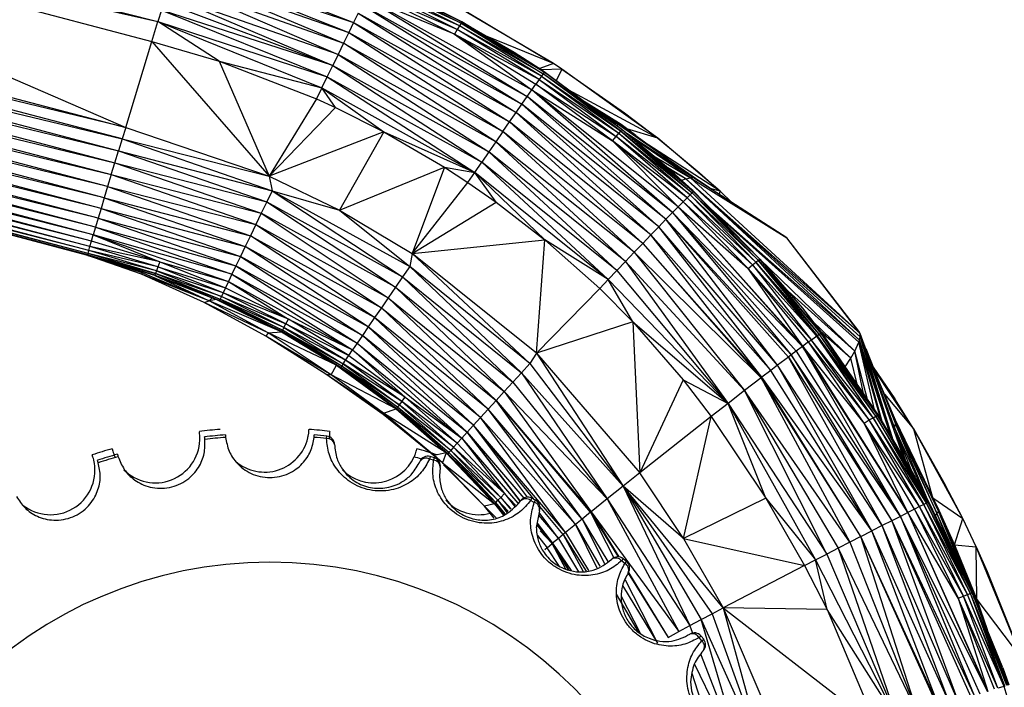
# Paper-space layout '_Izquierda' of a CAD drawing. Header units: millimetres. Extents: x -138 to 1808, y -70 to 65.
# Tile 17 of 21: x 4 to 27, y 6 to 22. Entities that reach past the tile are written whole.
import ezdxf

# ---------------------------------------------------------------- set-up
doc = ezdxf.new("R2010")
doc.units = ezdxf.units.MM

psp = doc.layouts.new('_Izquierda')

# ---------------------------------------------------------------- linework, layer by layer
at = {"color": 7, "linetype": 'Continuous', "lineweight": 25}
for p, q in [((-19.525, 26.131), (6.12, 19.47)), ((-6.543, 25.348), (6.869, 21.927)), ((-6.643, 24.993), (6.12, 19.47)), ((-6.643, 24.993), (6.728, 21.462)), ((-6.643, 24.993), (6.869, 21.927)), ((7.351, 23.502), (11.415, 21.903)), ((7.283, 23.281), (11.302, 21.67)), ((7.283, 23.281), (11.415, 21.903)), ((7.226, 23.095), (11.181, 21.423)), ((7.226, 23.095), (11.302, 21.67)), ((11.701, 23.045), (13.933, 21.922)), ((11.903, 22.896), (13.912, 21.888)), ((13.933, 21.922), (11.903, 22.896)), ((13.933, 21.922), (11.922, 22.932)), ((6.12, 19.47), (-7.294, 22.706)), ((6.035, 19.202), (-7.294, 22.706)), ((7.152, 22.854), (11.057, 21.166)), ((7.152, 22.854), (11.181, 21.423)), ((13.825, 21.743), (11.828, 22.745)), ((13.876, 21.829), (11.828, 22.745)), ((13.876, 21.829), (11.872, 22.834)), ((13.912, 21.888), (11.872, 22.834)), ((-7.372, 22.428), (6.035, 19.202)), ((-7.372, 22.428), (5.951, 18.927)), ((7.061, 22.557), (10.93, 20.905)), ((11.057, 21.166), (7.061, 22.557)), ((11.699, 22.484), (15.449, 20.186)), ((11.699, 22.484), (15.557, 20.341)), ((13.759, 21.631), (11.699, 22.484)), ((11.77, 22.628), (13.759, 21.631)), ((13.825, 21.743), (11.77, 22.628)), ((16.059, 20.951), (13.531, 22.446)), ((6.95, 22.192), (6.869, 21.927)), ((6.95, 22.192), (10.803, 20.643)), ((10.93, 20.905), (6.95, 22.192)), ((7.008, 22.381), (10.93, 20.905)), ((11.616, 22.314), (15.325, 20.008)), ((11.616, 22.314), (15.449, 20.186)), ((-7.45, 22.147), (5.867, 18.648)), ((-7.45, 22.147), (5.951, 18.927)), ((11.52, 22.119), (11.415, 21.903)), ((11.52, 22.119), (15.189, 19.811)), ((11.52, 22.119), (15.325, 20.008)), ((14.062, 22.144), (16.059, 20.951)), ((-7.527, 21.868), (5.783, 18.371)), ((-7.527, 21.868), (5.867, 18.648)), ((6.728, 21.462), (6.869, 21.927)), ((8.289, 21.006), (6.869, 21.927)), ((6.869, 21.927), (10.678, 20.384)), ((6.869, 21.927), (10.803, 20.643)), ((11.415, 21.903), (11.302, 21.67)), ((11.415, 21.903), (15.041, 19.597)), ((11.415, 21.903), (15.189, 19.811)), ((13.825, 21.743), (13.759, 21.631)), ((13.876, 21.829), (13.825, 21.743)), ((15.724, 20.579), (13.825, 21.743)), ((15.781, 20.66), (13.825, 21.743)), ((13.912, 21.888), (13.876, 21.829)), ((15.781, 20.66), (13.876, 21.829)), ((15.821, 20.717), (13.876, 21.829)), ((13.933, 21.922), (13.912, 21.888)), ((13.912, 21.888), (15.821, 20.717)), ((15.844, 20.749), (13.912, 21.888)), ((15.844, 20.749), (13.933, 21.922)), ((13.933, 21.922), (15.146, 21.22)), ((5.701, 18.098), (-7.603, 21.593)), ((-7.603, 21.593), (5.783, 18.371)), ((11.302, 21.67), (11.181, 21.423)), ((11.302, 21.67), (14.884, 19.371)), ((11.302, 21.67), (15.041, 19.597)), ((13.759, 21.631), (15.557, 20.341)), ((13.759, 21.631), (15.649, 20.473)), ((15.724, 20.579), (13.759, 21.631)), ((16.059, 20.951), (14.522, 21.582)), ((5.622, 17.836), (-7.675, 21.329)), ((5.701, 18.098), (-7.675, 21.329)), ((6.12, 19.47), (6.728, 21.462)), ((6.728, 21.462), (8.289, 21.006)), ((6.728, 21.462), (9.456, 18.333)), ((11.181, 21.423), (11.057, 21.166)), ((14.722, 19.137), (11.181, 21.423)), ((11.181, 21.423), (14.884, 19.371)), ((5.622, 17.836), (-7.742, 21.08)), ((5.549, 17.588), (-7.742, 21.08)), ((11.057, 21.166), (10.93, 20.905)), ((11.057, 21.166), (14.557, 18.898)), ((14.722, 19.137), (11.057, 21.166)), ((15.146, 21.22), (15.844, 20.749)), ((15.146, 21.22), (15.729, 20.843)), ((5.549, 17.588), (-7.804, 20.85)), ((5.481, 17.359), (-7.804, 20.85)), ((8.289, 21.006), (9.456, 18.333)), ((8.289, 21.006), (10.555, 20.131)), ((8.289, 21.006), (10.678, 20.384)), ((10.803, 20.643), (10.93, 20.905)), ((10.93, 20.905), (14.391, 18.658)), ((10.93, 20.905), (14.557, 18.898)), ((15.729, 20.843), (15.844, 20.749)), ((17.646, 19.419), (15.729, 20.843)), ((16.059, 20.951), (15.739, 20.835)), ((16.252, 20.825), (15.782, 20.803)), ((16.252, 20.825), (16.059, 20.951)), ((16.252, 20.825), (16.125, 20.549)), ((18.487, 19.222), (16.252, 20.825)), ((16.252, 20.825), (17.709, 19.808)), ((5.481, 17.359), (-7.859, 20.643)), ((5.42, 17.154), (-7.859, 20.643)), ((10.678, 20.384), (10.803, 20.643)), ((10.803, 20.643), (14.228, 18.421)), ((10.803, 20.643), (14.391, 18.658)), ((15.781, 20.66), (15.724, 20.579)), ((15.821, 20.717), (15.781, 20.66)), ((15.781, 20.66), (17.575, 19.335)), ((15.781, 20.66), (17.62, 19.388)), ((15.844, 20.749), (15.821, 20.717)), ((17.62, 19.388), (15.821, 20.717)), ((17.646, 19.419), (15.821, 20.717)), ((17.646, 19.419), (15.844, 20.749)), ((5.42, 17.154), (-7.906, 20.462)), ((5.367, 16.973), (-7.906, 20.462)), ((10.678, 20.384), (10.555, 20.131)), ((10.678, 20.384), (12.118, 19.364)), ((10.678, 20.384), (14.228, 18.421)), ((10.992, 19.931), (10.678, 20.384)), ((15.557, 20.341), (15.649, 20.473)), ((15.724, 20.579), (15.649, 20.473)), ((17.43, 19.159), (15.649, 20.473)), ((15.649, 20.473), (17.512, 19.259)), ((15.724, 20.579), (17.512, 19.259)), ((15.724, 20.579), (17.575, 19.335)), ((5.323, 16.822), (-7.974, 20.187)), ((5.288, 16.699), (-7.974, 20.187)), ((5.367, 16.973), (-7.944, 20.31)), ((5.323, 16.822), (-7.944, 20.31)), ((10.555, 20.131), (9.456, 18.333)), ((10.555, 20.131), (10.992, 19.931)), ((15.325, 20.008), (15.449, 20.186)), ((15.449, 20.186), (15.557, 20.341)), ((18.673, 17.333), (15.449, 20.186)), ((18.824, 17.488), (15.449, 20.186)), ((18.824, 17.488), (15.557, 20.341)), ((18.958, 17.623), (15.557, 20.341)), ((15.557, 20.341), (17.43, 19.159)), ((18.487, 19.222), (16.413, 20.335)), ((5.246, 16.542), (-8.014, 19.994)), ((5.238, 16.506), (-8.014, 19.994)), ((5.24, 16.495), (-8.014, 19.994)), ((5.263, 16.606), (-8.009, 20.03)), ((5.246, 16.542), (-8.009, 20.03)), ((5.263, 16.606), (-7.996, 20.094)), ((5.288, 16.699), (-7.996, 20.094)), ((9.456, 18.333), (10.992, 19.931)), ((10.992, 19.931), (12.118, 19.364)), ((15.189, 19.811), (15.325, 20.008)), ((18.505, 17.16), (15.325, 20.008)), ((18.673, 17.333), (15.325, 20.008)), ((17.631, 19.535), (16.713, 20.112)), ((16.855, 20.006), (17.631, 19.535)), ((16.88, 19.988), (17.606, 19.544)), ((15.041, 19.597), (15.189, 19.811)), ((18.323, 16.973), (15.189, 19.811)), ((18.505, 17.16), (15.189, 19.811)), ((17.031, 19.876), (17.606, 19.544)), ((17.561, 19.534), (17.209, 19.743)), ((17.561, 19.534), (17.297, 19.678)), ((17.709, 19.808), (18.487, 19.222)), ((6.12, 19.47), (6.035, 19.202)), ((6.12, 19.47), (9.456, 18.333)), ((14.884, 19.371), (15.041, 19.597)), ((18.132, 16.774), (15.041, 19.597)), ((18.323, 16.973), (15.041, 19.597)), ((17.517, 19.514), (17.561, 19.534)), ((17.561, 19.534), (17.606, 19.544)), ((19.36, 18.279), (17.561, 19.534)), ((17.606, 19.544), (18.937, 18.574)), ((17.606, 19.544), (17.631, 19.535)), ((17.973, 19.277), (17.631, 19.535)), ((12.118, 19.364), (9.456, 18.333)), ((12.118, 19.364), (11.084, 17.546)), ((12.118, 19.364), (13.526, 18.542)), ((12.118, 19.364), (14.228, 18.421)), ((14.884, 19.371), (14.722, 19.137)), ((17.934, 16.567), (14.884, 19.371)), ((18.132, 16.774), (14.884, 19.371)), ((17.43, 19.159), (17.512, 19.259)), ((17.512, 19.259), (17.575, 19.335)), ((19.163, 17.829), (17.512, 19.259)), ((19.234, 17.898), (17.512, 19.259)), ((17.62, 19.388), (17.575, 19.335)), ((17.575, 19.335), (19.234, 17.898)), ((17.575, 19.335), (19.284, 17.945)), ((17.62, 19.388), (17.646, 19.419)), ((17.62, 19.388), (19.284, 17.945)), ((19.314, 17.971), (17.62, 19.388)), ((19.314, 17.971), (17.646, 19.419)), ((18.733, 18.516), (17.646, 19.419)), ((17.749, 19.333), (19.36, 18.279)), ((19.315, 18.296), (17.76, 19.324)), ((18.487, 19.222), (17.767, 19.432)), ((19.242, 18.296), (17.812, 19.28)), ((19.931, 17.989), (18.487, 19.222)), ((18.487, 19.222), (19.446, 18.418)), ((6.035, 19.202), (5.951, 18.927)), ((6.035, 19.202), (9.456, 18.333)), ((6.035, 19.202), (9.522, 17.996)), ((14.722, 19.137), (14.557, 18.898)), ((17.732, 16.356), (14.722, 19.137)), ((17.934, 16.567), (14.722, 19.137)), ((17.43, 19.159), (18.958, 17.623)), ((19.071, 17.737), (17.43, 19.159)), ((19.163, 17.829), (17.43, 19.159)), ((19.931, 17.989), (18.274, 19.058)), ((5.867, 18.648), (5.951, 18.927)), ((5.951, 18.927), (9.396, 17.736)), ((5.951, 18.927), (9.522, 17.996)), ((14.557, 18.898), (14.391, 18.658)), ((14.557, 18.898), (17.53, 16.143)), ((17.732, 16.356), (14.557, 18.898)), ((18.385, 18.805), (19.242, 18.296)), ((5.783, 18.371), (5.867, 18.648)), ((5.867, 18.648), (9.269, 17.473)), ((5.867, 18.648), (9.396, 17.736)), ((11.084, 17.546), (13.526, 18.542)), ((13.526, 18.542), (12.777, 16.535)), ((13.526, 18.542), (14.068, 18.189)), ((13.526, 18.542), (14.228, 18.421)), ((14.228, 18.421), (14.391, 18.658)), ((14.391, 18.658), (17.331, 15.933)), ((17.53, 16.143), (14.391, 18.658)), ((5.783, 18.371), (5.701, 18.098)), ((5.783, 18.371), (9.142, 17.21)), ((5.783, 18.371), (9.269, 17.473)), ((9.456, 18.333), (9.522, 17.996)), ((9.456, 18.333), (11.084, 17.546)), ((14.068, 18.189), (14.228, 18.421)), ((15.859, 16.859), (14.228, 18.421)), ((14.726, 17.73), (14.228, 18.421)), ((17.331, 15.933), (14.228, 18.421)), ((19.135, 18.272), (18.718, 18.53)), ((19.314, 17.971), (18.733, 18.516)), ((18.733, 18.516), (19.279, 18.021)), ((19.135, 18.272), (18.779, 18.475)), ((19.446, 18.418), (19.931, 17.989)), ((5.701, 18.098), (5.622, 17.836)), ((5.701, 18.098), (9.142, 17.21)), ((5.701, 18.098), (9.018, 16.952)), ((12.777, 16.535), (14.068, 18.189)), ((14.068, 18.189), (14.726, 17.73)), ((19.135, 18.272), (19.04, 18.238)), ((19.135, 18.272), (19.242, 18.296)), ((23.187, 14.601), (19.135, 18.272)), ((23.169, 14.526), (19.135, 18.272)), ((23.188, 14.68), (19.135, 18.272)), ((23.188, 14.68), (19.242, 18.296)), ((23.187, 14.683), (19.242, 18.296)), ((19.242, 18.296), (21.48, 16.906)), ((19.315, 18.296), (19.242, 18.296)), ((21.48, 16.906), (19.315, 18.296)), ((19.36, 18.279), (19.315, 18.296)), ((19.693, 18.053), (19.36, 18.279)), ((9.522, 17.996), (9.396, 17.736)), ((9.522, 17.996), (11.084, 17.546)), ((9.522, 17.996), (12.719, 16.233)), ((9.522, 17.996), (12.554, 15.994)), ((19.163, 17.829), (19.234, 17.898)), ((19.284, 17.945), (19.234, 17.898)), ((20.763, 16.341), (19.234, 17.898)), ((19.234, 17.898), (20.818, 16.384)), ((19.279, 18.021), (19.314, 17.971)), ((20.852, 16.408), (19.279, 18.021)), ((19.314, 17.971), (19.284, 17.945)), ((19.284, 17.945), (20.818, 16.384)), ((19.284, 17.945), (20.852, 16.408)), ((20.852, 16.408), (19.314, 17.971)), ((19.931, 17.989), (19.702, 18.047)), ((19.916, 17.91), (19.931, 17.989)), ((20.203, 17.726), (19.931, 17.989)), ((5.622, 17.836), (5.549, 17.588)), ((5.622, 17.836), (9.018, 16.952)), ((5.622, 17.836), (8.898, 16.704)), ((9.396, 17.736), (9.269, 17.473)), ((9.396, 17.736), (12.554, 15.994)), ((9.396, 17.736), (12.388, 15.753)), ((12.777, 16.535), (14.726, 17.73)), ((14.726, 17.73), (15.859, 16.859)), ((18.958, 17.623), (18.824, 17.488)), ((19.071, 17.737), (18.958, 17.623)), ((21.844, 14.379), (18.958, 17.623)), ((21.852, 14.385), (18.958, 17.623)), ((18.958, 17.623), (20.583, 16.193)), ((19.163, 17.829), (19.071, 17.737)), ((20.583, 16.193), (19.071, 17.737)), ((20.684, 16.278), (19.071, 17.737)), ((20.684, 16.278), (19.163, 17.829)), ((20.763, 16.341), (19.163, 17.829)), ((5.549, 17.588), (5.481, 17.359)), ((5.549, 17.588), (8.786, 16.47)), ((5.549, 17.588), (8.898, 16.704)), ((9.269, 17.473), (9.142, 17.21)), ((12.388, 15.753), (9.269, 17.473)), ((9.269, 17.473), (12.222, 15.512)), ((11.084, 17.546), (12.719, 16.233)), ((11.084, 17.546), (12.777, 16.535)), ((18.824, 17.488), (18.673, 17.333)), ((18.824, 17.488), (21.58, 14.182)), ((18.824, 17.488), (21.695, 14.268)), ((21.844, 14.379), (18.824, 17.488)), ((19.715, 17.574), (23.169, 14.526)), ((23.153, 14.48), (19.796, 17.491)), ((5.481, 17.359), (5.42, 17.154)), ((5.481, 17.359), (8.682, 16.253)), ((5.481, 17.359), (8.786, 16.47)), ((9.142, 17.21), (9.018, 16.952)), ((9.142, 17.21), (12.222, 15.512)), ((9.142, 17.21), (12.06, 15.275)), ((18.505, 17.16), (18.323, 16.973)), ((18.673, 17.333), (18.505, 17.16)), ((21.106, 13.823), (18.505, 17.16)), ((21.265, 13.945), (18.505, 17.16)), ((21.265, 13.945), (18.673, 17.333)), ((18.673, 17.333), (21.516, 14.134)), ((21.58, 14.182), (18.673, 17.333)), ((5.323, 16.822), (5.367, 16.973)), ((5.42, 17.154), (5.367, 16.973)), ((8.589, 16.058), (5.367, 16.973)), ((5.367, 16.973), (8.508, 15.888)), ((5.367, 16.973), (6.911, 16.347)), ((5.42, 17.154), (8.682, 16.253)), ((5.42, 17.154), (8.589, 16.058)), ((9.018, 16.952), (8.898, 16.704)), ((9.018, 16.952), (12.06, 15.275)), ((11.903, 15.048), (9.018, 16.952)), ((18.323, 16.973), (18.132, 16.774)), ((20.9, 13.665), (18.323, 16.973)), ((21.106, 13.823), (18.323, 16.973)), ((5.288, 16.699), (5.323, 16.822)), ((6.911, 16.347), (5.323, 16.822)), ((8.898, 16.704), (8.786, 16.47)), ((11.903, 15.048), (8.898, 16.704)), ((11.756, 14.833), (8.898, 16.704)), ((12.777, 16.535), (15.859, 16.859)), ((15.665, 14.227), (15.859, 16.859)), ((15.859, 16.859), (17.137, 15.728)), ((17.331, 15.933), (15.859, 16.859)), ((18.132, 16.774), (17.934, 16.567)), ((18.132, 16.774), (20.881, 13.651)), ((20.9, 13.665), (18.132, 16.774)), ((23.187, 14.683), (21.48, 16.906)), ((23.156, 14.734), (21.48, 16.906)), ((6.485, 16.06), (5.194, 16.507)), ((5.238, 16.506), (5.246, 16.542)), ((6.799, 16.039), (5.238, 16.506)), ((5.238, 16.506), (6.81, 16.074)), ((5.24, 16.495), (5.238, 16.506)), ((5.24, 16.495), (6.799, 16.039)), ((6.797, 16.029), (5.24, 16.495)), ((5.246, 16.542), (5.263, 16.606)), ((6.833, 16.136), (5.246, 16.542)), ((6.81, 16.074), (5.246, 16.542)), ((5.263, 16.606), (5.288, 16.699)), ((6.833, 16.136), (5.263, 16.606)), ((6.866, 16.227), (5.263, 16.606)), ((6.911, 16.347), (5.288, 16.699)), ((6.866, 16.227), (5.288, 16.699)), ((6.503, 16.087), (5.302, 16.477)), ((12.777, 16.535), (12.719, 16.233)), ((12.777, 16.535), (15.511, 13.981)), ((15.665, 14.227), (12.777, 16.535)), ((17.934, 16.567), (17.732, 16.356)), ((17.934, 16.567), (20.498, 13.354)), ((20.881, 13.651), (17.934, 16.567)), ((6.911, 16.347), (6.866, 16.227)), ((6.911, 16.347), (8.508, 15.888)), ((6.911, 16.347), (8.44, 15.744)), ((8.682, 16.253), (8.589, 16.058)), ((8.786, 16.47), (8.682, 16.253)), ((11.62, 14.634), (8.682, 16.253)), ((8.682, 16.253), (11.497, 14.455)), ((11.756, 14.833), (8.786, 16.47)), ((8.786, 16.47), (11.62, 14.634)), ((17.732, 16.356), (17.53, 16.143)), ((17.732, 16.356), (20.114, 13.056)), ((17.732, 16.356), (20.498, 13.354)), ((20.583, 16.193), (20.684, 16.278)), ((20.684, 16.278), (20.763, 16.341)), ((20.684, 16.278), (22.05, 14.529)), ((22.181, 14.62), (20.684, 16.278)), ((20.763, 16.341), (20.818, 16.384)), ((22.181, 14.62), (20.763, 16.341)), ((22.241, 14.66), (20.763, 16.341)), ((20.763, 16.341), (22.194, 14.629)), ((20.818, 16.384), (20.852, 16.408)), ((22.241, 14.66), (20.818, 16.384)), ((20.818, 16.384), (22.275, 14.68)), ((23.058, 14.269), (20.846, 16.413)), ((22.275, 14.68), (20.852, 16.408)), ((20.852, 16.408), (21.842, 15.267)), ((6.485, 16.06), (6.503, 16.087)), ((7.945, 15.401), (6.485, 16.06)), ((8.056, 15.437), (6.485, 16.06)), ((6.503, 16.087), (6.493, 16.12)), ((8.056, 15.437), (6.503, 16.087)), ((6.799, 16.039), (6.797, 16.029)), ((6.797, 16.029), (8.303, 15.445)), ((6.797, 16.029), (8.132, 15.509)), ((6.797, 16.029), (8.056, 15.437)), ((6.81, 16.074), (6.799, 16.039)), ((6.799, 16.039), (8.303, 15.445)), ((6.799, 16.039), (8.317, 15.479)), ((6.833, 16.136), (6.81, 16.074)), ((6.81, 16.074), (8.317, 15.479)), ((8.345, 15.54), (6.81, 16.074)), ((6.866, 16.227), (6.833, 16.136)), ((6.833, 16.136), (8.345, 15.54)), ((8.385, 15.628), (6.833, 16.136)), ((8.385, 15.628), (6.866, 16.227)), ((6.866, 16.227), (8.44, 15.744)), ((8.589, 16.058), (8.508, 15.888)), ((8.589, 16.058), (11.497, 14.455)), ((8.589, 16.058), (11.391, 14.298)), ((12.719, 16.233), (12.554, 15.994)), ((15.511, 13.981), (12.719, 16.233)), ((12.719, 16.233), (15.314, 13.767)), ((17.53, 16.143), (17.331, 15.933)), ((17.53, 16.143), (20.114, 13.056)), ((21.852, 14.385), (20.583, 16.193)), ((21.986, 14.483), (20.583, 16.193)), ((20.583, 16.193), (22.05, 14.529)), ((8.508, 15.888), (8.44, 15.744)), ((8.508, 15.888), (11.391, 14.298)), ((8.508, 15.888), (9.906, 15.016)), ((12.554, 15.994), (12.388, 15.753)), ((12.554, 15.994), (15.314, 13.767)), ((12.554, 15.994), (15.115, 13.551)), ((17.137, 15.728), (17.331, 15.933)), ((17.903, 14.955), (17.331, 15.933)), ((20.114, 13.056), (17.331, 15.933)), ((8.385, 15.628), (8.345, 15.54)), ((8.44, 15.744), (8.385, 15.628)), ((9.843, 14.904), (8.385, 15.628)), ((9.906, 15.016), (8.385, 15.628)), ((8.44, 15.744), (9.906, 15.016)), ((12.388, 15.753), (12.222, 15.512)), ((12.388, 15.753), (15.115, 13.551)), ((12.388, 15.753), (14.917, 13.335)), ((17.137, 15.728), (15.665, 14.227)), ((17.137, 15.728), (17.903, 14.955)), ((23.058, 14.269), (21.437, 15.734)), ((7.945, 15.401), (8.056, 15.437)), ((9.433, 14.694), (7.945, 15.401)), ((9.373, 14.619), (7.945, 15.401)), ((8.056, 15.437), (8.132, 15.509)), ((8.226, 15.468), (8.056, 15.437)), ((9.433, 14.694), (8.056, 15.437)), ((9.741, 14.718), (8.056, 15.437)), ((8.132, 15.509), (8.303, 15.445)), ((8.226, 15.468), (8.132, 15.509)), ((9.745, 14.728), (8.226, 15.468)), ((8.303, 15.445), (8.226, 15.468)), ((8.226, 15.468), (9.741, 14.718)), ((8.303, 15.445), (8.317, 15.479)), ((9.763, 14.761), (8.303, 15.445)), ((8.303, 15.445), (9.745, 14.728)), ((8.345, 15.54), (8.317, 15.479)), ((9.795, 14.819), (8.317, 15.479)), ((8.317, 15.479), (9.763, 14.761)), ((8.345, 15.54), (9.843, 14.904)), ((9.795, 14.819), (8.345, 15.54)), ((12.222, 15.512), (12.06, 15.275)), ((12.222, 15.512), (14.917, 13.335)), ((12.222, 15.512), (14.724, 13.124)), ((12.06, 15.275), (11.903, 15.048)), ((12.06, 15.275), (14.724, 13.124)), ((14.538, 12.92), (12.06, 15.275)), ((21.842, 15.267), (22.275, 14.68)), ((21.842, 15.267), (22.293, 14.687)), ((9.795, 14.819), (9.843, 14.904)), ((9.843, 14.904), (9.906, 15.016)), ((9.843, 14.904), (11.301, 14.166)), ((11.229, 14.059), (9.843, 14.904)), ((9.906, 15.016), (11.391, 14.298)), ((11.301, 14.166), (9.906, 15.016)), ((11.903, 15.048), (11.756, 14.833)), ((14.538, 12.92), (11.903, 15.048)), ((14.362, 12.727), (11.903, 15.048)), ((17.903, 14.955), (15.665, 14.227)), ((17.903, 14.955), (18.062, 11.442)), ((17.903, 14.955), (19.069, 13.607)), ((17.903, 14.955), (20.114, 13.056)), ((22.967, 14.11), (22.076, 14.966)), ((9.433, 14.694), (9.373, 14.619)), ((9.433, 14.694), (9.741, 14.718)), ((11.02, 13.944), (9.433, 14.694)), ((10.897, 13.72), (9.433, 14.694)), ((9.745, 14.728), (9.741, 14.718)), ((11.117, 13.891), (9.741, 14.718)), ((9.741, 14.718), (11.02, 13.944)), ((9.763, 14.761), (9.745, 14.728)), ((11.138, 13.923), (9.745, 14.728)), ((9.745, 14.728), (11.117, 13.891)), ((9.795, 14.819), (9.763, 14.761)), ((9.763, 14.761), (11.174, 13.978)), ((11.138, 13.923), (9.763, 14.761)), ((11.229, 14.059), (9.795, 14.819)), ((9.795, 14.819), (11.174, 13.978)), ((11.756, 14.833), (11.62, 14.634)), ((14.362, 12.727), (11.756, 14.833)), ((14.201, 12.55), (11.756, 14.833)), ((22.241, 14.66), (22.194, 14.629)), ((22.275, 14.68), (22.241, 14.66)), ((23.551, 12.76), (22.241, 14.66)), ((23.59, 12.781), (22.241, 14.66)), ((22.967, 14.11), (22.263, 14.726)), ((22.293, 14.687), (22.275, 14.68)), ((23.59, 12.781), (22.275, 14.68)), ((23.606, 12.786), (22.275, 14.68)), ((22.293, 14.687), (23.606, 12.786)), ((23.187, 14.683), (23.156, 14.734)), ((24.189, 11.807), (23.187, 14.683)), ((23.979, 12.499), (23.187, 14.683)), ((23.188, 14.68), (23.187, 14.683)), ((23.187, 14.601), (23.188, 14.68)), ((23.955, 12.199), (23.188, 14.68)), ((24.188, 11.808), (23.188, 14.68)), ((10.897, 13.72), (9.373, 14.619)), ((10.77, 13.737), (9.373, 14.619)), ((11.497, 14.455), (11.391, 14.298)), ((11.62, 14.634), (11.497, 14.455)), ((11.497, 14.455), (14.056, 12.39)), ((11.497, 14.455), (13.929, 12.25)), ((14.201, 12.55), (11.62, 14.634)), ((11.62, 14.634), (14.056, 12.39)), ((21.986, 14.483), (21.852, 14.385)), ((22.05, 14.529), (21.986, 14.483)), ((23.28, 12.6), (21.986, 14.483)), ((23.397, 12.671), (21.986, 14.483)), ((22.181, 14.62), (22.05, 14.529)), ((23.397, 12.671), (22.05, 14.529)), ((23.487, 12.724), (22.05, 14.529)), ((22.194, 14.629), (22.181, 14.62)), ((23.487, 12.724), (22.181, 14.62)), ((23.487, 12.724), (22.194, 14.629)), ((23.551, 12.76), (22.194, 14.629)), ((23.058, 14.269), (23.153, 14.48)), ((23.153, 14.48), (23.169, 14.526)), ((23.521, 12.91), (23.153, 14.48)), ((23.663, 12.691), (23.153, 14.48)), ((23.169, 14.526), (23.187, 14.601)), ((23.696, 12.636), (23.169, 14.526)), ((23.887, 12.315), (23.169, 14.526)), ((23.93, 12.241), (23.187, 14.601)), ((11.301, 14.166), (11.391, 14.298)), ((11.391, 14.298), (13.929, 12.25)), ((11.391, 14.298), (12.615, 13.2)), ((15.665, 14.227), (15.511, 13.981)), ((15.665, 14.227), (18.062, 11.442)), ((15.665, 14.227), (17.678, 11.135)), ((21.695, 14.268), (21.58, 14.182)), ((21.844, 14.379), (21.695, 14.268)), ((21.695, 14.268), (24.119, 10.431)), ((21.852, 14.385), (21.844, 14.379)), ((21.844, 14.379), (24.119, 10.431)), ((24.295, 10.521), (21.844, 14.379)), ((21.852, 14.385), (24.295, 10.521)), ((23.28, 12.6), (21.852, 14.385)), ((22.967, 14.11), (23.058, 14.269)), ((23.264, 13.281), (23.058, 14.269)), ((23.357, 13.147), (23.058, 14.269)), ((23.316, 14.329), (24.006, 12.581)), ((11.174, 13.978), (11.138, 13.923)), ((11.174, 13.978), (11.229, 14.059)), ((12.535, 13.099), (11.174, 13.978)), ((11.174, 13.978), (12.474, 13.022)), ((11.229, 14.059), (11.301, 14.166)), ((12.615, 13.2), (11.229, 14.059)), ((12.535, 13.099), (11.229, 14.059)), ((11.301, 14.166), (12.615, 13.2)), ((15.511, 13.981), (15.314, 13.767)), ((15.511, 13.981), (17.678, 11.135)), ((21.516, 14.134), (21.265, 13.945)), ((21.58, 14.182), (21.516, 14.134)), ((23.696, 10.216), (21.516, 14.134)), ((21.516, 14.134), (23.918, 10.329)), ((21.58, 14.182), (23.918, 10.329)), ((24.119, 10.431), (21.58, 14.182)), ((22.834, 13.905), (22.967, 14.11)), ((23.111, 13.504), (22.967, 14.11)), ((10.77, 13.737), (10.897, 13.72)), ((12.108, 12.826), (10.77, 13.737)), ((12.101, 12.795), (10.77, 13.737)), ((10.897, 13.72), (11.02, 13.944)), ((11.117, 13.891), (11.02, 13.944)), ((12.41, 12.94), (11.02, 13.944)), ((11.02, 13.944), (12.405, 12.931)), ((11.138, 13.923), (11.117, 13.891)), ((12.433, 12.969), (11.117, 13.891)), ((11.117, 13.891), (12.41, 12.94)), ((12.474, 13.022), (11.138, 13.923)), ((12.433, 12.969), (11.138, 13.923)), ((15.314, 13.767), (15.115, 13.551)), ((17.678, 11.135), (15.314, 13.767)), ((15.314, 13.767), (17.305, 10.836)), ((21.106, 13.823), (20.9, 13.665)), ((21.265, 13.945), (21.106, 13.823)), ((23.456, 10.093), (21.106, 13.823)), ((23.456, 10.093), (21.265, 13.945)), ((23.696, 10.216), (21.265, 13.945)), ((23.486, 13.898), (23.992, 13.16)), ((24.435, 12.454), (23.502, 13.858)), ((23.528, 13.791), (24.012, 12.638)), ((12.405, 12.931), (10.897, 13.72)), ((12.108, 12.826), (10.897, 13.72)), ((15.115, 13.551), (14.917, 13.335)), ((15.115, 13.551), (17.305, 10.836)), ((19.069, 13.607), (18.062, 11.442)), ((19.069, 13.607), (19.722, 12.751)), ((19.069, 13.607), (20.114, 13.056)), ((20.881, 13.651), (20.498, 13.354)), ((20.9, 13.665), (20.881, 13.651)), ((20.881, 13.651), (22.941, 9.83)), ((23.203, 9.964), (20.881, 13.651)), ((23.203, 9.964), (20.9, 13.665)), ((23.456, 10.093), (20.9, 13.665)), ((14.917, 13.335), (14.724, 13.124)), ((17.305, 10.836), (14.917, 13.335)), ((14.917, 13.335), (16.937, 10.54)), ((20.498, 13.354), (20.114, 13.056)), ((22.409, 9.556), (20.498, 13.354)), ((20.498, 13.354), (22.675, 9.693)), ((22.941, 9.83), (20.498, 13.354)), ((23.747, 13.27), (24.435, 12.454)), ((12.535, 13.099), (12.474, 13.022)), ((12.535, 13.099), (12.615, 13.2)), ((13.823, 12.131), (12.535, 13.099)), ((12.535, 13.099), (13.738, 12.036)), ((12.615, 13.2), (13.929, 12.25)), ((13.823, 12.131), (12.615, 13.2)), ((14.538, 12.92), (14.724, 13.124)), ((14.724, 13.124), (16.937, 10.54)), ((16.919, 10.526), (14.724, 13.124)), ((16.724, 10.368), (14.724, 13.124)), ((20.114, 13.056), (19.722, 12.751)), ((20.993, 10.853), (20.114, 13.056)), ((20.114, 13.056), (22.146, 9.421)), ((20.114, 13.056), (22.409, 9.556)), ((24.435, 12.454), (23.992, 13.16)), ((12.108, 12.826), (12.101, 12.795)), ((12.108, 12.826), (12.405, 12.931)), ((13.565, 11.911), (12.108, 12.826)), ((13.289, 11.848), (12.108, 12.826)), ((12.41, 12.94), (12.405, 12.931)), ((13.607, 11.885), (12.405, 12.931)), ((12.405, 12.931), (13.565, 11.911)), ((12.433, 12.969), (12.41, 12.94)), ((13.63, 11.913), (12.41, 12.94)), ((12.41, 12.94), (13.607, 11.885)), ((12.474, 13.022), (12.433, 12.969)), ((13.673, 11.963), (12.433, 12.969)), ((13.63, 11.913), (12.433, 12.969)), ((13.738, 12.036), (12.474, 13.022)), ((12.474, 13.022), (13.673, 11.963)), ((14.362, 12.727), (14.538, 12.92)), ((16.724, 10.368), (14.538, 12.92)), ((16.573, 10.246), (14.538, 12.92)), ((13.289, 11.848), (12.101, 12.795)), ((13.342, 11.793), (12.101, 12.795)), ((14.201, 12.55), (14.362, 12.727)), ((16.573, 10.246), (14.362, 12.727)), ((16.34, 10.055), (14.362, 12.727)), ((19.722, 12.751), (18.062, 11.442)), ((19.082, 9.915), (19.722, 12.751)), ((19.722, 12.751), (20.993, 10.853)), ((23.28, 12.6), (23.397, 12.671)), ((24.295, 10.521), (23.28, 12.6)), ((24.445, 10.597), (23.28, 12.6)), ((24.566, 10.658), (23.28, 12.6)), ((23.397, 12.671), (23.487, 12.724)), ((24.566, 10.658), (23.397, 12.671)), ((24.66, 10.705), (23.397, 12.671)), ((23.487, 12.724), (23.551, 12.76)), ((23.487, 12.724), (24.66, 10.705)), ((24.726, 10.737), (23.487, 12.724)), ((23.551, 12.76), (23.59, 12.781)), ((23.551, 12.76), (24.726, 10.737)), ((24.766, 10.755), (23.551, 12.76)), ((23.59, 12.781), (23.606, 12.786)), ((23.59, 12.781), (24.766, 10.755)), ((24.464, 11.345), (23.59, 12.781)), ((23.606, 12.786), (24.464, 11.345)), ((23.995, 12.679), (23.998, 12.672)), ((24.012, 12.638), (23.998, 12.672)), ((23.998, 12.672), (25.001, 10.549)), ((23.998, 12.672), (25.012, 10.576)), ((24.006, 12.581), (24.012, 12.638)), ((24.969, 10.505), (24.012, 12.638)), ((25.001, 10.549), (24.012, 12.638)), ((14.056, 12.39), (13.929, 12.25)), ((14.201, 12.55), (14.056, 12.39)), ((14.056, 12.39), (15.371, 10.857)), ((14.056, 12.39), (15.288, 10.785)), ((15.284, 10.781), (14.056, 12.39)), ((16.34, 10.055), (14.201, 12.55)), ((15.614, 10.822), (14.201, 12.55)), ((15.456, 10.877), (14.201, 12.55)), ((23.979, 12.499), (24.006, 12.581)), ((23.979, 12.499), (24.238, 11.724)), ((24.395, 11.46), (23.979, 12.499)), ((24.715, 10.881), (23.979, 12.499)), ((24.776, 10.769), (24.006, 12.581)), ((24.006, 12.581), (24.969, 10.505)), ((24.876, 10.859), (24.435, 12.454)), ((25.566, 10.384), (24.435, 12.454)), ((24.435, 12.454), (25.159, 11.167)), ((10.787, 12.24), (10.793, 12.298)), ((13.823, 12.131), (13.738, 12.036)), ((13.823, 12.131), (13.929, 12.25)), ((14.923, 10.96), (13.823, 12.131)), ((13.929, 12.25), (15.23, 10.736)), ((13.929, 12.25), (14.923, 10.96)), ((13.565, 11.911), (13.289, 11.848)), ((13.565, 11.911), (13.478, 11.675)), ((14.696, 10.731), (13.565, 11.911)), ((13.607, 11.885), (13.565, 11.911)), ((13.565, 11.911), (14.692, 10.722)), ((13.63, 11.913), (13.607, 11.885)), ((13.673, 11.963), (13.63, 11.913)), ((14.765, 10.804), (13.63, 11.913)), ((14.72, 10.757), (13.63, 11.913)), ((13.738, 12.036), (13.673, 11.963)), ((14.833, 10.871), (13.673, 11.963)), ((13.673, 11.963), (14.765, 10.804)), ((14.923, 10.96), (13.738, 12.036)), ((13.738, 12.036), (14.833, 10.871)), ((13.196, 11.82), (13.179, 11.764)), ((13.274, 11.736), (13.179, 11.764)), ((13.291, 11.792), (13.196, 11.82)), ((13.274, 11.736), (13.291, 11.792)), ((13.478, 11.675), (13.289, 11.848)), ((13.342, 11.793), (13.289, 11.848)), ((14.459, 10.666), (13.478, 11.675)), ((13.478, 11.675), (14.692, 10.722)), ((14.72, 10.757), (13.607, 11.885)), ((14.696, 10.731), (13.607, 11.885)), ((13.429, 11.564), (13.411, 11.376)), ((14.459, 10.666), (13.505, 11.628)), ((18.062, 11.442), (17.678, 11.135)), ((19.082, 9.915), (18.062, 11.442)), ((24.464, 11.345), (24.766, 10.755)), ((24.464, 11.345), (24.781, 10.76)), ((17.678, 11.135), (17.305, 10.836)), ((20.001, 8.304), (17.678, 11.135)), ((19.082, 9.915), (17.678, 11.135)), ((17.678, 11.135), (19.749, 8.17)), ((17.678, 11.135), (19.49, 8.032)), ((17.678, 11.135), (19.23, 7.893)), ((25.566, 10.384), (25.159, 11.167)), ((14.696, 10.731), (14.72, 10.757)), ((14.72, 10.757), (14.765, 10.804)), ((14.934, 10.487), (14.72, 10.757)), ((14.833, 10.871), (14.765, 10.804)), ((14.765, 10.804), (15.007, 10.549)), ((14.765, 10.804), (14.983, 10.528)), ((14.765, 10.804), (14.98, 10.526)), ((14.765, 10.804), (14.972, 10.519)), ((14.923, 10.96), (14.833, 10.871)), ((15.077, 10.607), (14.833, 10.871)), ((14.833, 10.871), (15.064, 10.596)), ((14.923, 10.96), (15.151, 10.67)), ((14.923, 10.96), (15.179, 10.693)), ((15.554, 10.854), (15.527, 10.802)), ((15.614, 10.756), (15.527, 10.802)), ((15.641, 10.807), (15.554, 10.854)), ((15.614, 10.756), (15.641, 10.807)), ((17.305, 10.836), (16.937, 10.54)), ((17.305, 10.836), (19.23, 7.893)), ((17.305, 10.836), (18.972, 7.754)), ((20.993, 10.853), (19.082, 9.915)), ((20.993, 10.853), (21.891, 9.29)), ((20.993, 10.853), (22.146, 9.421)), ((24.766, 10.755), (24.726, 10.737)), ((24.781, 10.76), (24.766, 10.755)), ((25.783, 8.656), (24.766, 10.755)), ((24.781, 10.76), (25.783, 8.656)), ((24.836, 10.941), (24.876, 10.859)), ((24.876, 10.859), (25.012, 10.576)), ((24.876, 10.859), (25.566, 10.384)), ((14.692, 10.722), (14.459, 10.666)), ((14.682, 10.387), (14.459, 10.666)), ((14.459, 10.666), (14.731, 10.4)), ((14.696, 10.731), (14.692, 10.722)), ((14.692, 10.722), (14.9, 10.459)), ((14.692, 10.722), (14.902, 10.46)), ((14.696, 10.731), (14.907, 10.464)), ((14.912, 10.469), (14.696, 10.731)), ((15.732, 10.557), (15.659, 10.175)), ((16.281, 10.007), (15.744, 10.663)), ((16.919, 10.526), (16.724, 10.368)), ((16.937, 10.54), (16.919, 10.526)), ((16.919, 10.526), (17.559, 9.491)), ((16.919, 10.526), (17.461, 9.469)), ((16.937, 10.54), (18.972, 7.754)), ((16.937, 10.54), (17.577, 9.49)), ((24.445, 10.597), (24.295, 10.521)), ((24.566, 10.658), (24.445, 10.597)), ((24.445, 10.597), (25.459, 8.529)), ((25.584, 8.578), (24.445, 10.597)), ((24.66, 10.705), (24.566, 10.658)), ((25.584, 8.578), (24.566, 10.658)), ((25.678, 8.616), (24.566, 10.658)), ((24.726, 10.737), (24.66, 10.705)), ((25.678, 8.616), (24.66, 10.705)), ((25.745, 8.641), (24.66, 10.705)), ((25.745, 8.641), (24.726, 10.737)), ((25.783, 8.656), (24.726, 10.737)), ((25.001, 10.549), (24.969, 10.505)), ((25.012, 10.576), (25.001, 10.549)), ((25.861, 8.471), (25.001, 10.549)), ((25.888, 8.492), (25.001, 10.549)), ((25.012, 10.576), (25.888, 8.492)), ((25.012, 10.576), (25.376, 9.771)), ((15.713, 10.458), (16.175, 9.92)), ((16.175, 9.92), (15.725, 10.519)), ((16.724, 10.368), (16.573, 10.246)), ((16.724, 10.368), (17.323, 9.383)), ((16.724, 10.368), (17.247, 9.338)), ((23.918, 10.329), (23.696, 10.216)), ((24.119, 10.431), (23.918, 10.329)), ((23.918, 10.329), (25.455, 6.149)), ((23.918, 10.329), (25.755, 6.242)), ((23.918, 10.329), (25.831, 6.266)), ((24.295, 10.521), (24.119, 10.431)), ((24.119, 10.431), (25.831, 6.266)), ((24.119, 10.431), (25.967, 6.308)), ((26.143, 6.363), (24.119, 10.431)), ((24.295, 10.521), (26.143, 6.363)), ((24.295, 10.521), (26.152, 6.366)), ((25.459, 8.529), (24.295, 10.521)), ((24.969, 10.505), (24.926, 10.455)), ((25.356, 9.552), (24.969, 10.505)), ((25.747, 8.732), (24.969, 10.505)), ((25.376, 9.771), (25.566, 10.384)), ((25.88, 9.727), (25.566, 10.384)), ((15.669, 10.225), (16.032, 9.802)), ((16.032, 9.802), (15.677, 10.267)), ((15.679, 10.277), (16.039, 9.808)), ((15.753, 10.093), (16.032, 9.802)), ((16.573, 10.246), (16.34, 10.055)), ((16.573, 10.246), (17.138, 9.274)), ((16.573, 10.246), (17.069, 9.234)), ((23.203, 9.964), (23.456, 10.093)), ((23.696, 10.216), (23.456, 10.093)), ((25.013, 6.011), (23.456, 10.093)), ((25.262, 6.088), (23.456, 10.093)), ((25.262, 6.088), (23.696, 10.216)), ((25.455, 6.149), (23.696, 10.216)), ((15.687, 9.989), (15.912, 9.702)), ((16.175, 9.92), (16.039, 9.808)), ((16.281, 10.007), (16.175, 9.92)), ((16.175, 9.92), (16.643, 9.146)), ((16.34, 10.055), (16.281, 10.007)), ((16.281, 10.007), (16.819, 9.162)), ((16.281, 10.007), (16.75, 9.153)), ((16.34, 10.055), (16.876, 9.17)), ((19.082, 9.915), (20.001, 8.304)), ((19.082, 9.915), (21.891, 9.29)), ((23.203, 9.964), (22.941, 9.83)), ((24.99, 6.003), (23.203, 9.964)), ((24.521, 5.857), (23.203, 9.964)), ((25.013, 6.011), (23.203, 9.964)), ((15.912, 9.702), (15.856, 9.654)), ((15.912, 9.702), (16.032, 9.802)), ((16.197, 9.27), (15.912, 9.702)), ((16.039, 9.808), (16.032, 9.802)), ((16.032, 9.802), (16.403, 9.186)), ((16.349, 9.203), (16.032, 9.802)), ((16.039, 9.808), (16.412, 9.185)), ((16.039, 9.808), (16.469, 9.175)), ((22.675, 9.693), (22.409, 9.556)), ((22.941, 9.83), (22.675, 9.693)), ((22.675, 9.693), (24.047, 5.709)), ((22.675, 9.693), (24.521, 5.857)), ((22.941, 9.83), (24.521, 5.857)), ((25.888, 8.492), (25.376, 9.771)), ((25.376, 9.771), (25.892, 8.501)), ((25.376, 9.771), (25.88, 9.727)), ((25.892, 8.501), (25.88, 9.727)), ((26.956, 7.1), (25.88, 9.727)), ((25.88, 9.727), (26.133, 9.148)), ((17.678, 9.446), (17.641, 9.401)), ((17.718, 9.338), (17.641, 9.401)), ((17.755, 9.383), (17.678, 9.446)), ((17.718, 9.338), (17.755, 9.383)), ((21.891, 9.29), (22.146, 9.421)), ((22.146, 9.421), (22.409, 9.556)), ((22.415, 8.269), (22.146, 9.421)), ((22.146, 9.421), (24.047, 5.709)), ((22.409, 9.556), (24.047, 5.709)), ((21.891, 9.29), (20.001, 8.304)), ((21.891, 9.29), (22.415, 8.269)), ((17.723, 8.957), (18.478, 7.485)), ((17.793, 9.114), (18.72, 7.617)), ((17.799, 9.127), (18.72, 7.617)), ((26.133, 9.148), (26.956, 7.1)), ((17.664, 8.822), (18.478, 7.485)), ((17.516, 8.623), (18.026, 7.747)), ((17.632, 8.579), (18.07, 7.716)), ((25.459, 8.529), (25.584, 8.578)), ((25.459, 8.529), (26.152, 6.366)), ((26.307, 6.414), (25.459, 8.529)), ((26.381, 6.437), (25.459, 8.529)), ((25.584, 8.578), (25.678, 8.616)), ((26.381, 6.437), (25.584, 8.578)), ((26.527, 6.482), (25.584, 8.578)), ((25.678, 8.616), (25.745, 8.641)), ((26.527, 6.482), (25.678, 8.616)), ((26.542, 6.487), (25.678, 8.616)), ((25.745, 8.641), (25.783, 8.656)), ((26.542, 6.487), (25.745, 8.641)), ((26.592, 6.502), (25.745, 8.641)), ((26.626, 6.512), (25.745, 8.641)), ((25.783, 8.656), (26.626, 6.512)), ((26.499, 6.91), (25.783, 8.656)), ((25.861, 8.471), (25.824, 8.555)), ((25.859, 8.469), (25.861, 8.471)), ((25.861, 8.471), (25.888, 8.492)), ((25.873, 8.437), (25.861, 8.471)), ((25.877, 8.426), (25.861, 8.471)), ((25.888, 8.492), (25.892, 8.501)), ((26.071, 7.953), (25.888, 8.492)), ((26.102, 7.879), (25.888, 8.492)), ((25.892, 8.501), (26.132, 7.805)), ((25.892, 8.501), (26.956, 7.1)), ((19.749, 8.17), (20.001, 8.304)), ((20.001, 8.304), (21.472, 4.891)), ((20.001, 8.304), (23.56, 5.556)), ((20.001, 8.304), (20.734, 5.643)), ((22.415, 8.269), (20.001, 8.304)), ((22.415, 8.269), (23.56, 5.556)), ((24.047, 5.709), (22.415, 8.269)), ((19.23, 7.893), (19.49, 8.032)), ((19.49, 8.032), (19.749, 8.17)), ((19.49, 8.032), (20.585, 5.615)), ((20.221, 5.561), (19.49, 8.032)), ((19.749, 8.17), (20.663, 5.629)), ((18.972, 7.754), (19.23, 7.893)), ((19.297, 7.72), (19.23, 7.893)), ((18.72, 7.617), (18.972, 7.754)), ((19.487, 7.651), (19.442, 7.614)), ((19.505, 7.538), (19.442, 7.614)), ((19.55, 7.575), (19.487, 7.651)), ((19.505, 7.538), (19.55, 7.575)), ((20.127, 5.574), (19.486, 7.231)), ((20.022, 5.588), (19.335, 7.005)), ((26.499, 6.91), (26.626, 6.512)), ((26.499, 6.91), (26.639, 6.515)), ((19.595, 5.818), (19.285, 6.78)), ((26.527, 6.482), (26.381, 6.437)), ((26.542, 6.487), (26.527, 6.482)), ((27.198, 4.284), (26.527, 6.482))]:
    psp.add_line(p, q, dxfattribs=at)
for centre, radius, start, end in [((9.347, -0.507), 13, 94.5542, 96.6958), ((9.347, -0.507), 13, 83.3042, 85.4458), ((6.81, 12.243), 1.033, 224.8325, 357.8442), ((9.47, -0.634), 13, 94.5542, 96.6958), ((9.47, -0.634), 12.941, 94.5571, 96.6929), ((9.347, 12.493), 1.033, 229.4409, 346.5942), ((9.47, -0.634), 12.941, 84.1562, 85.4429), ((9.47, -0.634), 13, 84.1562, 85.4458), ((10.803, 12.068), 0.173, 11.3873, 95.3541), ((10.773, 12.099), 0.2, 0.7773, 84.1562), ((9.347, -0.507), 13, 105.8042, 107.9458), ((9.347, -0.507), 13, 72.0542, 74.1958), ((9.47, -0.634), 13, 105.8042, 107.9458), ((9.47, -0.634), 12.941, 105.8071, 107.9429), ((11.883, 12.243), 1.033, 225.1222, 335.3442), ((9.347, -0.507), 12.8, 73.4607, 74.2472), ((13.138, 11.629), 0.2, 73.3438, 156.7227), ((13.098, 11.611), 0.173, 62.1459, 146.1127), ((13.256, 11.564), 0.173, 0.1373, 84.1041), ((13.232, 11.6), 0.2, 349.5273, 72.9062), ((4.372, 11.503), 1.033, 231.7224, 9.0942), ((14.321, 11.503), 1.033, 222.5457, 284.9351), ((15.46, 10.677), 0.2, 62.0938, 145.4727), ((15.417, 10.668), 0.173, 50.8959, 134.8627), ((15.563, 10.591), 0.173, 348.8873, 72.8541), ((15.547, 10.631), 0.2, 338.2773, 61.6562), ((17.552, 9.291), 0.2, 50.8438, 134.2227), ((17.508, 9.291), 0.173, 39.6459, 123.6127), ((17.628, 9.229), 0.2, 327.0273, 50.4062), ((9.47, -0.634), 10, 0, 180), ((17.635, 9.186), 0.173, 337.6373, 61.6041), ((19.333, 7.524), 0.2, 39.5938, 122.9727), ((19.29, 7.532), 0.173, 28.3959, 112.3627), ((19.395, 7.448), 0.2, 315.7773, 39.1562), ((19.394, 7.404), 0.173, 326.3873, 50.3541)]:
    psp.add_arc(centre, radius, start, end, dxfattribs=at)
for points, knots in [([(7.843, 12.204), (7.843, 12.23), (7.844, 12.283), (7.838, 12.349), (7.832, 12.395), (7.831, 12.401), (7.831, 12.404)], [0, 0, 0, 0, 0.249582, 0.499712, 0.748963, 1, 1, 1, 1]), ([(10.351, 12.253), (10.357, 12.279), (10.368, 12.33), (10.376, 12.396), (10.379, 12.443), (10.379, 12.449), (10.379, 12.452)], [0, 0, 0, 0, 0.249582, 0.499712, 0.748963, 1, 1, 1, 1]), ([(10.862, 12.404), (10.862, 12.402), (10.861, 12.398), (10.856, 12.362), (10.851, 12.309), (10.85, 12.265), (10.85, 12.243)], [0, 0, 0, 0, 0.251554, 0.50022, 0.750106, 1, 1, 1, 1]), ([(5.944, 11.818), (5.985, 11.717), (6.067, 11.514), (6.315, 11.263), (6.614, 11.115), (6.906, 11.075), (7.136, 11.095), (7.357, 11.164), (7.611, 11.313), (7.831, 11.564), (7.964, 11.89), (7.962, 12.109), (7.961, 12.219)], [0, 0, 0, 0, 0.124526, 0.249516, 0.374339, 0.439263, 0.499827, 0.560424, 0.625428, 0.750129, 0.87505, 1, 1, 1, 1]), ([(7.961, 12.219), (7.96, 12.228), (7.958, 12.245), (7.956, 12.263), (7.954, 12.275), (7.954, 12.276), (7.954, 12.277)], [0, 0, 0, 0, 0.25, 0.5, 0.75, 1, 1, 1, 1]), ([(8.437, 12.325), (8.437, 12.324), (8.437, 12.323), (8.438, 12.311), (8.439, 12.292), (8.441, 12.275), (8.441, 12.266)], [0, 0, 0, 0, 0.25, 0.5, 0.75, 1, 1, 1, 1]), ([(8.441, 12.266), (8.462, 12.159), (8.502, 11.944), (8.696, 11.65), (8.961, 11.447), (9.239, 11.35), (9.469, 11.324), (9.699, 11.35), (9.978, 11.446), (10.242, 11.649), (10.437, 11.943), (10.477, 12.159), (10.498, 12.266)], [0, 0, 0, 0, 0.1245256, 0.2495162, 0.3743393, 0.4392628, 0.4998269, 0.5604242, 0.625428, 0.750129, 0.8750495, 1, 1, 1, 1]), ([(10.498, 12.266), (10.498, 12.275), (10.5, 12.292), (10.501, 12.311), (10.502, 12.323), (10.502, 12.324), (10.502, 12.325)], [0, 0, 0, 0, 0.25, 0.5, 0.75, 1, 1, 1, 1]), ([(13.179, 11.764), (13.122, 11.658), (13.008, 11.445), (12.71, 11.19), (12.37, 11.047), (12.047, 11.014), (11.792, 11.036), (11.548, 11.112), (11.262, 11.266), (11.002, 11.529), (10.823, 11.879), (10.799, 12.12), (10.787, 12.24)], [0, 0, 0, 0, 0.124438, 0.249365, 0.374152, 0.437033, 0.499685, 0.56221, 0.625195, 0.750035, 0.874839, 1, 1, 1, 1]), ([(5.806, 12.001), (5.807, 11.998), (5.808, 11.992), (5.82, 11.948), (5.84, 11.884), (5.861, 11.836), (5.872, 11.812)], [0, 0, 0, 0, 0.251555, 0.500273, 0.749851, 1, 1, 1, 1]), ([(10.973, 12.102), (10.985, 11.99), (11.005, 11.795), (11.131, 11.55), (11.278, 11.373), (11.438, 11.245), (11.615, 11.153), (11.804, 11.097), (12, 11.077), (12.198, 11.095), (12.395, 11.152), (12.598, 11.259), (12.808, 11.437), (12.901, 11.609), (12.955, 11.708)], [0, 0, 0, 0, 0.144146, 0.24992, 0.324173, 0.38941, 0.447314, 0.500268, 0.553146, 0.611028, 0.676286, 0.750592, 0.856121, 1, 1, 1, 1]), ([(12.822, 11.812), (12.832, 11.836), (12.853, 11.884), (12.873, 11.948), (12.885, 11.992), (12.886, 11.998), (12.887, 12.001)], [0, 0, 0, 0, 0.249582, 0.499712, 0.748963, 1, 1, 1, 1]), ([(3.583, 10.891), (3.643, 10.799), (3.762, 10.616), (4.054, 10.419), (4.376, 10.332), (4.67, 10.35), (4.893, 10.414), (5.095, 10.525), (5.316, 10.721), (5.483, 11.01), (5.55, 11.356), (5.505, 11.571), (5.483, 11.678)], [0, 0, 0, 0, 0.124526, 0.249516, 0.374339, 0.439263, 0.499827, 0.560424, 0.625428, 0.750129, 0.87505, 1, 1, 1, 1]), ([(5.392, 11.667), (5.387, 11.692), (5.378, 11.744), (5.359, 11.808), (5.344, 11.852), (5.342, 11.857), (5.341, 11.86)], [0, 0, 0, 0, 0.249582, 0.499712, 0.748963, 1, 1, 1, 1]), ([(5.483, 11.678), (5.48, 11.686), (5.475, 11.703), (5.469, 11.72), (5.465, 11.731), (5.464, 11.733), (5.464, 11.733)], [0, 0, 0, 0, 0.25, 0.5, 0.75, 1, 1, 1, 1]), ([(5.929, 11.874), (5.929, 11.874), (5.929, 11.872), (5.933, 11.861), (5.937, 11.843), (5.942, 11.826), (5.944, 11.818)], [0, 0, 0, 0, 0.25, 0.5, 0.75, 1, 1, 1, 1]), ([(15.527, 10.802), (15.45, 10.709), (15.297, 10.523), (14.955, 10.331), (14.593, 10.256), (14.27, 10.287), (14.025, 10.359), (13.8, 10.481), (13.549, 10.688), (13.345, 10.996), (13.238, 11.374), (13.262, 11.615), (13.274, 11.736)], [0, 0, 0, 0, 0.124438, 0.249365, 0.374152, 0.437033, 0.499685, 0.56221, 0.625195, 0.750035, 0.874839, 1, 1, 1, 1]), ([(13.411, 11.376), (13.42, 11.272), (13.435, 11.087), (13.549, 10.844), (13.687, 10.664), (13.837, 10.533), (14.007, 10.434), (14.183, 10.372), (14.358, 10.342), (14.605, 10.342), (14.986, 10.448), (15.175, 10.657), (15.296, 10.791)], [0, 0, 0, 0, 0.1409881, 0.2503598, 0.3215004, 0.3853025, 0.4441584, 0.5010874, 0.5533976, 0.6117476, 0.7512669, 1, 1, 1, 1]), ([(17.641, 9.401), (17.548, 9.325), (17.362, 9.172), (16.989, 9.05), (16.619, 9.048), (16.308, 9.141), (16.082, 9.259), (15.885, 9.423), (15.68, 9.674), (15.54, 10.016), (15.509, 10.408), (15.579, 10.64), (15.614, 10.756)], [0, 0, 0, 0, 0.124438, 0.249365, 0.374152, 0.437033, 0.499685, 0.56221, 0.625195, 0.750035, 0.874839, 1, 1, 1, 1]), ([(15.659, 10.175), (15.666, 10.076), (15.68, 9.899), (15.787, 9.658), (15.919, 9.481), (16.056, 9.354), (16.213, 9.254), (16.424, 9.167), (16.698, 9.127), (17.079, 9.181), (17.282, 9.336), (17.413, 9.435)], [0, 0, 0, 0, 0.1390711, 0.2499471, 0.3163406, 0.3783601, 0.4388451, 0.5008467, 0.6118768, 0.7510493, 1, 1, 1, 1]), ([(19.442, 7.614), (19.336, 7.557), (19.123, 7.444), (18.733, 7.397), (18.371, 7.467), (18.084, 7.619), (17.885, 7.779), (17.724, 7.978), (17.571, 8.265), (17.501, 8.627), (17.547, 9.018), (17.661, 9.231), (17.718, 9.338)], [0, 0, 0, 0, 0.124438, 0.249365, 0.374152, 0.437033, 0.499685, 0.56221, 0.625195, 0.750035, 0.874839, 1, 1, 1, 1]), ([(17.795, 9.12), (17.742, 9.024), (17.65, 8.857), (17.635, 8.647), (17.629, 8.558)], [0, 0, 0, 0, 0.575655, 1, 1, 1, 1]), ([(17.629, 8.558), (17.636, 8.463), (17.648, 8.289), (17.753, 8.05), (17.876, 7.88), (17.996, 7.762), (18.134, 7.665), (18.316, 7.576), (18.549, 7.52), (18.887, 7.523), (19.092, 7.626), (19.224, 7.692)], [0, 0, 0, 0, 0.1375806, 0.2501123, 0.3114452, 0.3720363, 0.4344332, 0.5009761, 0.6132201, 0.7512298, 1, 1, 1, 1]), ([(20.86, 5.51), (20.744, 5.475), (20.514, 5.405), (20.122, 5.435), (19.78, 5.575), (19.528, 5.779), (19.364, 5.976), (19.245, 6.202), (19.152, 6.513), (19.153, 6.883), (19.275, 7.257), (19.428, 7.444), (19.505, 7.538)], [0, 0, 0, 0, 0.124438, 0.249365, 0.374152, 0.437033, 0.499685, 0.56221, 0.625195, 0.750035, 0.874839, 1, 1, 1, 1]), ([(19.538, 7.309), (19.459, 7.213), (19.3, 7.023), (19.264, 6.733), (19.246, 6.588)], [0, 0, 0, 0, 0.501046, 1, 1, 1, 1]), ([(19.246, 6.588), (19.252, 6.495), (19.261, 6.361), (19.329, 6.175), (19.393, 6.05), (19.476, 5.933), (19.614, 5.786), (19.805, 5.658), (20.039, 5.575), (20.335, 5.536), (20.533, 5.592), (20.661, 5.629)], [0, 0, 0, 0, 0.134343, 0.194076, 0.250454, 0.308184, 0.36812, 0.500596, 0.614205, 0.751211, 1, 1, 1, 1])]:
    psp.add_open_spline(points, degree=3, knots=knots, dxfattribs=at)

doc.saveas('drawing.dxf')
